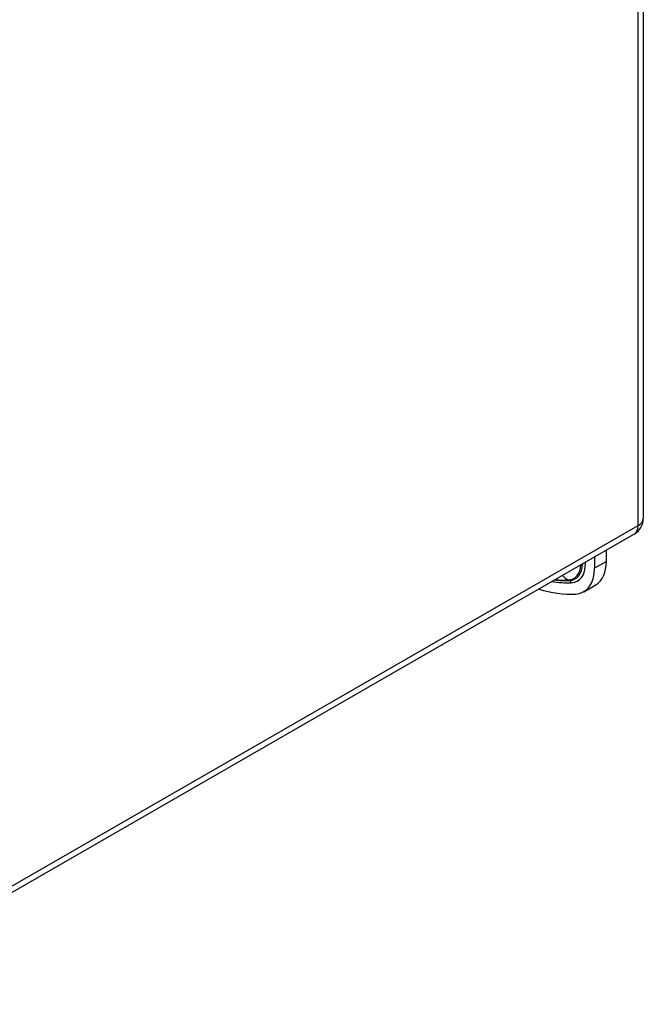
# Model space of a CAD drawing. Header units: inches. Extents: x 5.1 to 81, y 4.4 to 51.
# Tile 49 of 56: x 78.2 to 81, y 22.8 to 27.4. Entities that reach past the tile are written whole.
import ezdxf

# ---------------------------------------------------------------- set-up
doc = ezdxf.new("R2010")
doc.units = ezdxf.units.IN
doc.header["$MEASUREMENT"] = 0
doc.layers.add('Visible Edges(ANSI)', color=7, linetype='Continuous', lineweight=25)
doc.layers.add('Visible Tangent Edges(ANSI)', color=7, linetype='Continuous', lineweight=25)

msp = doc.modelspace()

# ---------------------------------------------------------------- linework, layer by layer
at = {"layer": 'Visible Edges(ANSI)'}
for p, q in [((81.0478, 38.0086), (81.0478, 25.0652)), ((81.0057, 24.9924), (77.2205, 22.8126)), ((80.8209, 24.886), (80.8209, 24.8338)), ((80.8766, 24.8659), (80.8766, 24.918)), ((80.7718, 24.7253), (80.8274, 24.7573))]:
    msp.add_line(p, q, dxfattribs=at)
msp.add_arc((80.9638, 25.0652), 0.084, 299.936, 0, dxfattribs=at)
for centre, major_axis, start_param, end_param in [((80.6539, 24.93), (0.1179, -0.2047), 5.99319, 7.070517), ((80.7095, 24.962), (0.1179, -0.2047), 0, 0.787332), ((80.4033, 25.6129), (0.4912, -0.8529), 5.731635, 5.99319)]:
    msp.add_ellipse(centre, major_axis=major_axis, ratio=0.578093, start_param=start_param, end_param=end_param, dxfattribs=at)
at = {"layer": 'Visible Tangent Edges(ANSI)'}
for p, q in [((81.0232, 37.9744), (81.0232, 25.031)), ((81.0232, 25.031), (77.2379, 22.8512)), ((80.7801, 24.8573), (80.7801, 24.8625)), ((80.8766, 24.8659), (80.8209, 24.8338)), ((80.7, 24.7797), (80.7049, 24.7773))]:
    msp.add_line(p, q, dxfattribs=at)
for centre, major_axis, ratio, start_param, end_param in [((80.9638, 25.0652), (0.084, 0), 0.575862, 5.497787, 6.283185), ((80.9638, 25.0652), (0.0419, -0.0728), 0.578093, 0, 0.787332), ((80.6464, 24.9257), (0.0798, -0.1385), 0.578093, 5.99319, 6.990645), ((80.6498, 24.9276), (0.0822, -0.1427), 0.578093, 5.99319, 7.023929), ((80.6539, 24.93), (0.0891, -0.1547), 0.578093, 5.99319, 7.070517), ((80.7662, 24.8493), (-0.0197, 0), 0.575862, 3.926991, 4.25816), ((80.7259, 24.8716), (0.0045, -0.0983), 0.7819, 5.476197, 5.881403), ((80.4033, 25.6129), (0.4624, -0.803), 0.578093, 5.843087, 5.99319), ((80.3992, 25.6105), (0.4555, -0.7909), 0.578093, 5.876678, 5.99319), ((80.3959, 25.6086), (0.4531, -0.7868), 0.578093, 5.889078, 5.99319), ((80.6998, 24.759), (0.0009, -0.0197), 0.7819, 1.954412, 2.73981)]:
    msp.add_ellipse(centre, major_axis=major_axis, ratio=ratio, start_param=start_param, end_param=end_param, dxfattribs=at)

doc.saveas('drawing.dxf')
